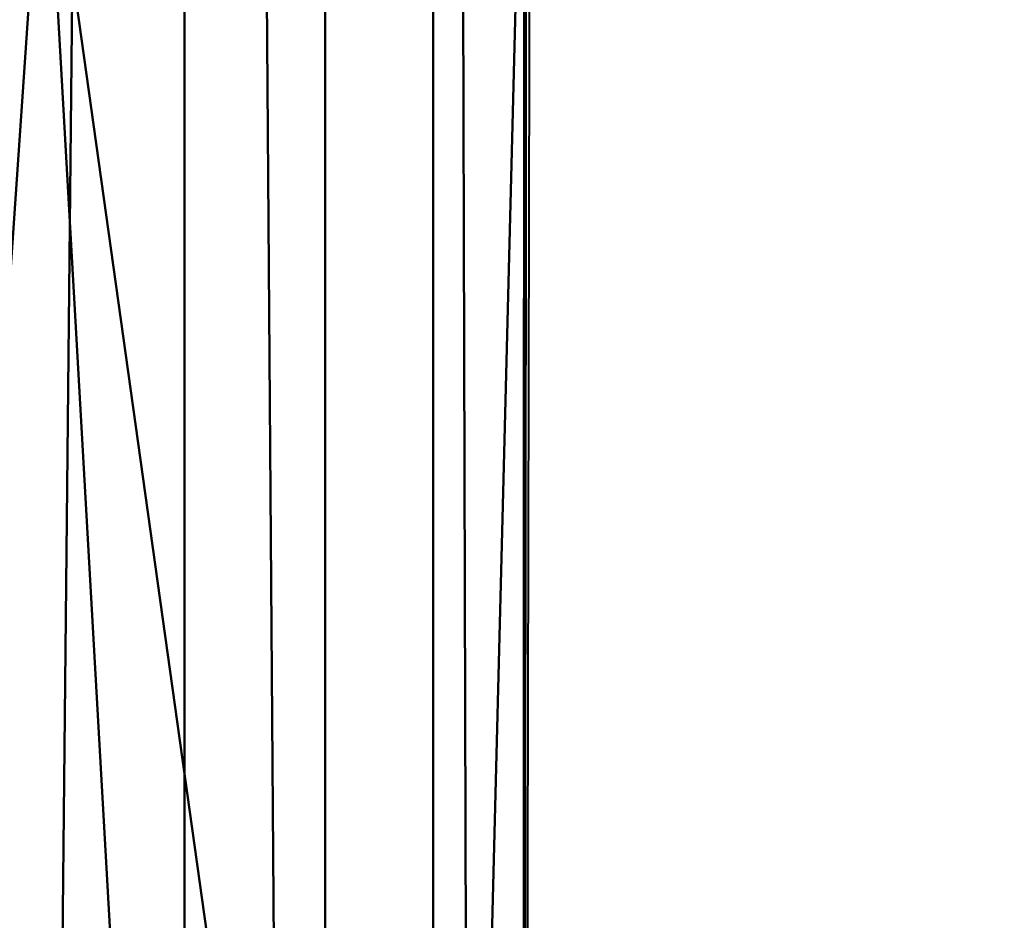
# Model space of a CAD drawing. Header units: millimetres. Extents: x -71 to 26, y -124 to 44.
# Tile 22 of 256: x 19.84 to 22.74, y -37.77 to -35.11. Entities that reach past the tile are written whole.
import ezdxf

# ---------------------------------------------------------------- set-up
doc = ezdxf.new("R2010")
doc.units = ezdxf.units.MM
doc.layers.add('A-GENM', color=13, linetype='Continuous', lineweight=30)

# ---------------------------------------------------------------- blocks, each defined once
blk = doc.blocks.new('FFAS1M_MODEL - FFAS1M_MODEL-3570-View 1')
at = {"layer": 'A-GENM', "lineweight": 40}
mesh = blk.add_polyface(dxfattribs=at)
corners = [(21.329, -100.966, 104.9351), (20.9458, -105.4778, 104.9351), (19.856, -109.5015, 104.9351), (18.1497, -113.0258, 104.9351), (15.9167, -116.0392, 104.9351), (13.2471, -118.5304, 104.9351), (10.2306, -120.4878, 104.9351), (6.9573, -121.9001, 104.9351), (3.5172, -122.7559, 104.9351), (0, -123.0437, 104.9351), (-3.5172, -122.7559, 104.9351), (-6.9573, -121.9001, 104.9351), (-10.2306, -120.4878, 104.9351), (-13.2471, -118.5304, 104.9351), (-15.9167, -116.0392, 104.9351), (-18.1497, -113.0258, 104.9351), (-19.856, -109.5015, 104.9351), (-20.9458, -105.4778, 104.9351), (-21.329, -100.966, 104.9351), (-21.329, -42.873, 104.9351), (-21.329, -2.4281, 104.9351), (-20.6022, 3.0922, 104.9351), (-18.4715, 8.2364, 104.9351), (-15.0819, 12.6538, 104.9351), (-10.6645, 16.0433, 104.9351), (-5.5204, 18.1741, 104.9351), (0, 18.9009, 104.9351), (5.5204, 18.1741, 104.9351), (10.6645, 16.0433, 104.9351), (15.0819, 12.6538, 104.9351), (18.4715, 8.2364, 104.9351), (20.6022, 3.0922, 104.9351), (21.329, -2.4281, 104.9351), (21.329, -42.873, 104.9351)]
mesh.append_faces([[corners[k] for k in face] for face in [(5, 2, 3, 4), (27, 25, 26)]], dxfattribs={"vtx0": -1})
mesh.append_faces([[corners[k] for k in face] for face in [(9, 1, 8)]], dxfattribs={"vtx0": -1, "vtx1": -1})
mesh.append_faces([[corners[k] for k in face] for face in [(17, 10, 11, 16), (30, 22, 23, 29), (28, 24, 25, 27), (29, 23, 24, 28), (17, 0, 1), (22, 30, 31)]], dxfattribs={"vtx0": -1, "vtx2": -1})
mesh.append_faces([[corners[k] for k in face] for face in [(12, 13, 16, 11), (18, 19, 0, 17), (6, 7, 2, 5)]], dxfattribs={"vtx1": -1, "vtx2": -1})
mesh.append_faces([[corners[k] for k in face] for face in [(9, 10, 17, 1)]], dxfattribs={"vtx1": -1, "vtx2": -1, "vtx3": -1})
mesh.append_faces([[corners[k] for k in face] for face in [(20, 21, 32, 33), (21, 22, 31, 32), (19, 20, 33, 0), (7, 8, 1, 2)]], dxfattribs={"vtx1": -1, "vtx3": -1})
mesh.append_faces([[corners[k] for k in face] for face in [(13, 14, 15, 16)]], dxfattribs={"vtx3": -1})
mesh = blk.add_polyface(dxfattribs=at)
corners = [(21.329, -63.2028, 139.9543), (21.329, -71.3983, 139.9543), (21.0487, -73.7299, 139.9543), (20.2516, -75.9007, 139.9543), (19.0034, -77.8804, 139.9543), (17.37, -79.6388, 139.9543), (15.417, -81.1454, 139.9543), (13.2103, -82.3701, 139.9543), (10.8155, -83.2823, 139.9543), (8.2985, -83.8519, 139.9543), (5.7249, -84.0485, 139.9543), (0, -84.0485, 139.9543), (-5.7249, -84.0485, 139.9543), (-8.2985, -83.8519, 139.9543), (-10.8155, -83.2823, 139.9543), (-13.2103, -82.3701, 139.9543), (-15.417, -81.1454, 139.9543), (-17.37, -79.6388, 139.9543), (-19.0034, -77.8804, 139.9543), (-20.2516, -75.9007, 139.9543), (-21.0487, -73.7299, 139.9543), (-21.329, -71.3983, 139.9543), (-21.329, -63.2028, 139.9543), (-21.329, -3.2873, 139.9543), (-20.6022, 2.233, 139.9543), (-18.4715, 7.3772, 139.9543), (-15.0819, 11.7946, 139.9543), (-10.6645, 15.1841, 139.9543), (-5.5204, 17.3149, 139.9543), (0, 18.0417, 139.9543), (5.5204, 17.3149, 139.9543), (10.6645, 15.1841, 139.9543), (15.0819, 11.7946, 139.9543), (18.4715, 7.3772, 139.9543), (20.6022, 2.233, 139.9543), (21.329, -3.2873, 139.9543)]
mesh.append_faces([[corners[k] for k in face] for face in [(21, 19, 20), (30, 28, 29)]], dxfattribs={"vtx0": -1})
mesh.append_faces([[corners[k] for k in face] for face in [(8, 1, 7)]], dxfattribs={"vtx0": -1, "vtx1": -1})
mesh.append_faces([[corners[k] for k in face] for face in [(22, 11, 12, 21), (33, 25, 26, 32), (31, 27, 28, 30), (32, 26, 27, 31), (25, 33, 34)]], dxfattribs={"vtx0": -1, "vtx2": -1})
mesh.append_faces([[corners[k] for k in face] for face in [(21, 17, 18, 19), (21, 12, 13, 14), (21, 14, 15, 16), (1, 5, 6, 7), (1, 3, 4, 5)]], dxfattribs={"vtx0": -1, "vtx3": -1})
mesh.append_faces([[corners[k] for k in face] for face in [(2, 3, 1)]], dxfattribs={"vtx1": -1})
mesh.append_faces([[corners[k] for k in face] for face in [(16, 17, 21), (9, 10, 1, 8)]], dxfattribs={"vtx1": -1, "vtx2": -1})
mesh.append_faces([[corners[k] for k in face] for face in [(22, 23, 0, 11)]], dxfattribs={"vtx1": -1, "vtx2": -1, "vtx3": -1})
mesh.append_faces([[corners[k] for k in face] for face in [(24, 25, 34, 35), (23, 24, 35, 0), (0, 1, 10, 11)]], dxfattribs={"vtx1": -1, "vtx3": -1})
mesh = blk.add_polyface(dxfattribs=at)
corners = [(-21.329, -42.873, 104.9351), (-21.329, -2.4281, 104.9351), (-17.2555, 10.1087, 104.9351), (-6.591, 17.857, 104.9351), (6.591, 17.857, 104.9351), (17.2555, 10.1087, 104.9351), (21.329, -2.4281, 104.9351), (21.329, -42.873, 104.9351)]
mesh.append_faces([[corners[k] for k in face] for face in [(3, 4, 1, 2)]], dxfattribs={"vtx1": -1})
mesh.append_faces([[corners[k] for k in face] for face in [(5, 6, 1, 4)]], dxfattribs={"vtx1": -1, "vtx2": -1})
mesh.append_faces([[corners[k] for k in face] for face in [(6, 7, 0, 1)]], dxfattribs={"vtx3": -1})
mesh = blk.add_polyface(dxfattribs=at)
corners = [(0, -25, 64.5061), (0, -24.9289, 66.5224), (0.0001, -24.8802, 70.0087), (0, -25.7767, 74.665), (0, -28.8068, 79.1942), (0, -34.6837, 82.3281), (0, -42.873, 83.8559), (1.2127, -42.873, 83.8559), (2.4254, -42.873, 83.8559), (3.6381, -42.873, 83.8559), (4.8508, -42.873, 83.8559), (6.0636, -42.873, 83.8559), (7.2763, -42.873, 83.8559), (8.489, -42.873, 83.8559), (9.7017, -42.873, 83.8559), (10.9144, -42.873, 83.8559), (12.1271, -42.873, 83.8559), (13.3398, -42.873, 83.8559), (14.5525, -42.873, 83.8559), (15.7652, -42.873, 83.8559), (16.978, -42.873, 83.856), (18.1907, -42.873, 83.8559), (19.3354, -42.873, 84.0298), (20.3981, -42.873, 84.6837), (21.1053, -42.873, 85.7192), (21.329, -42.873, 86.8559), (21.3626, -26.9548, 84.6788), (21.5344, -14.5053, 82.24), (21.8432, -6.6931, 79.1879), (22.2014, -2.9349, 75.2178), (22.5145, -1.7299, 70.2334), (22.7433, -1.4926, 64.5061), (19.6963, -12.9667, 64.5061), (11.3717, -21.571, 64.5061), (15.3189, -20.4803, 78.3444), (5.7444, -30.5943, 81.0037), (18.8948, -28.16, 81.8086), (11.8202, -30.0097, 81.5762), (15.2826, -31.7038, 82.2221), (7.973, -34.6697, 82.5284), (3.0632, -36.0397, 82.7296), (12.7846, -35.4521, 82.8073), (9.8233, -22.2846, 72.9415), (17.6105, -35.1184, 82.8218), (21.3492, -33.3006, 85.5467), (19.9168, -34.3921, 83.1843), (0, -37.9484, 82.9372), (20.4509, -10.6714, 71.0641), (6.6095, -23.6066, 68.3424), (19.6329, -15.2646, 78.4887), (20.9056, -8.4129, 64.5061), (4.4442, -26.3206, 77.1278), (13.5376, -19.8055, 68.3278), (5.6858, -23.2855, 64.5061), (21.0315, -9.334, 75.6009), (20.6214, -10.8864, 67.5645), (15.534, -17.2688, 64.5061), (17.7371, -15.488, 68.9955), (17.1812, -15.8093, 73.9227), (21.9603, -6.6283, 69.5316), (9.1995, -24.8169, 77.8549), (4.5335, -24.4657, 72.4157), (17.0508, -22.7588, 80.3004), (10.3389, -35.5, 82.7673), (20.6761, -27.0829, 82.7248), (20.1831, -19.6421, 80.6076), (2.222, -31.2377, 80.9866), (13.2145, -20.4308, 75.4706), (21.6724, -7.1051, 72.8951), (14.494, -18.7114, 71.7784), (8.6598, -22.9445, 66.0728), (4.2783, -24.4107, 65.9165), (8.8487, -28.7167, 80.6128), (12.0046, -24.4321, 79.1595), (21.1477, -13.503, 79.8193), (21.0332, -10.812, 77.7775), (19.6926, -12.8901, 76.6785), (19.5428, -12.2188, 74.0896), (17.7322, -17.0193, 77.8168), (16.5217, -17.3389, 76.2879), (3.1585, -24.5421, 67.5901), (4.0487, -24.3353, 69.7775), (18.8056, -14.2763, 66.8018), (16.2333, -17.5245, 66.7546), (13.4528, -19.4199, 64.5061), (12.5675, -20.7286, 66.1691), (10.7463, -21.77, 67.5099), (11.1089, -21.3676, 70.0979), (17.6152, -15.1177, 64.5061), (5.5301, -37.0484, 82.979), (18.5251, -14.0179, 71.5456), (16.6333, -16.5688, 70.89), (15.7216, -17.7831, 69.0076), (22.6289, -1.6113, 67.3698), (21.8245, -4.9527, 64.5061), (22.0155, -6.9137, 66.8232), (7.4683, -24.2783, 75.5156), (10.09, -22.793, 75.4494), (6.7106, -26.1892, 78.0098), (4.6628, -28.37, 79.4225), (2.4135, -28.0963, 78.7268), (0, -25.3284, 72.3369), (2.9201, -25.5258, 74.8776), (7.5382, -23.2447, 70.9239), (14.3562, -25.403, 80.5067), (22.3579, -2.3324, 72.7256), (0, -24.9644, 65.5143)]
mesh.append_faces([[corners[k] for k in face] for face in [(7, 46, 6)]], dxfattribs={"vtx0": -1})
mesh.append_faces([[corners[k] for k in face] for face in [(24, 45, 23), (5, 66, 4), (21, 43, 20), (23, 45, 22), (101, 81, 2), (0, 71, 53)]], dxfattribs={"vtx0": -1, "vtx1": -1})
mesh.append_faces([[corners[k] for k in face] for face in [(36, 38, 43), (96, 102, 51), (97, 42, 96), (83, 57, 82), (75, 76, 49), (103, 48, 81), (5, 40, 66), (59, 95, 55), (48, 70, 71), (105, 59, 68), (19, 43, 38), (74, 49, 65), (36, 64, 65), (38, 37, 41), (72, 60, 98), (33, 70, 85), (43, 22, 45), (86, 87, 52), (40, 46, 7), (37, 72, 63), (48, 71, 80), (63, 15, 41), (38, 36, 62), (67, 34, 79), (40, 89, 35), (63, 41, 37), (12, 39, 89), (96, 60, 97), (45, 44, 64), (74, 75, 49), (18, 38, 41), (44, 45, 24), (100, 66, 99), (47, 57, 90), (34, 104, 62), (36, 45, 64), (104, 38, 62), (43, 45, 36), (96, 98, 60), (47, 55, 57), (47, 68, 59), (79, 77, 58), (57, 55, 82), (59, 55, 47), (55, 32, 82), (67, 69, 42), (69, 91, 92), (78, 49, 76), (77, 68, 47), (72, 35, 39), (60, 72, 73), (102, 96, 61), (80, 81, 48), (65, 62, 36), (78, 62, 49), (13, 63, 39), (65, 49, 62), (64, 27, 65), (74, 65, 27), (40, 35, 66), (99, 35, 98), (67, 60, 73), (69, 67, 58), (54, 29, 68), (58, 90, 91), (69, 52, 87), (71, 70, 53), (85, 86, 52), (71, 1, 80), (63, 72, 39), (37, 104, 73), (37, 73, 72), (67, 73, 34), (75, 28, 54), (28, 75, 74), (76, 75, 54), (77, 76, 54), (78, 79, 34), (68, 77, 54), (90, 77, 47), (76, 77, 79), (62, 78, 34), (79, 78, 76), (67, 79, 58), (2, 81, 80), (103, 81, 61), (88, 83, 82), (92, 83, 52), (85, 52, 83), (84, 85, 83), (86, 85, 70), (70, 48, 86), (48, 103, 87), (48, 87, 86), (69, 87, 42), (35, 89, 39), (89, 40, 9), (91, 90, 57), (77, 90, 58), (92, 91, 57), (58, 91, 69), (83, 92, 57), (69, 92, 52), (94, 95, 93), (55, 95, 50), (93, 95, 59), (96, 42, 103), (98, 96, 51), (60, 67, 97), (67, 42, 97), (99, 98, 51), (72, 98, 35), (100, 99, 51), (66, 35, 99), (100, 51, 102), (66, 100, 4), (81, 101, 61), (101, 102, 61), (100, 102, 3), (96, 103, 61), (87, 103, 42), (73, 104, 34), (38, 104, 37)]], dxfattribs={"vtx0": -1, "vtx1": -1, "vtx2": -1})
mesh.append_faces([[corners[k] for k in face] for face in [(70, 33, 53), (102, 101, 3), (43, 19, 20), (89, 11, 12), (64, 44, 26), (39, 12, 13), (71, 0, 106), (59, 30, 93), (83, 88, 56), (83, 56, 84), (82, 32, 88), (68, 29, 105)]], dxfattribs={"vtx0": -1, "vtx2": -1})
mesh.append_faces([[corners[k] for k in face] for face in [(63, 13, 14, 15), (89, 9, 10, 11)]], dxfattribs={"vtx0": -1, "vtx3": -1})
mesh.append_faces([[corners[k] for k in face] for face in [(3, 4, 100), (17, 18, 41, 16), (5, 46, 40), (50, 32, 55), (21, 22, 43), (18, 19, 38), (8, 9, 40, 7), (15, 16, 41), (94, 50, 95), (28, 29, 54), (84, 33, 85), (26, 27, 64), (105, 30, 59), (27, 28, 74), (1, 2, 80), (106, 1, 71)]], dxfattribs={"vtx1": -1, "vtx2": -1})
mesh.append_faces([[corners[k] for k in face] for face in [(24, 25, 44), (93, 31, 94)]], dxfattribs={"vtx2": -1})
mesh = blk.add_polyface(dxfattribs=at)
corners = [(21.329, -100.966, 106.8182), (21.329, -2.4281, 106.8182), (21.0611, -2.4281, 107.8182), (20.329, -2.4281, 108.5502), (19.329, -2.4281, 108.8182), (19.329, -100.966, 108.8182), (20.3291, -100.966, 108.5502), (21.061, -100.966, 107.8182)]
mesh.append_faces([[corners[k] for k in face] for face in [(3, 6, 7)]], dxfattribs={"vtx0": -1, "vtx2": -1})
mesh.append_faces([[corners[k] for k in face] for face in [(1, 2, 0)]], dxfattribs={"vtx1": -1})
mesh.append_faces([[corners[k] for k in face] for face in [(7, 0, 2), (2, 3, 7), (5, 6, 3)]], dxfattribs={"vtx1": -1, "vtx2": -1})
mesh.append_faces([[corners[k] for k in face] for face in [(3, 4, 5)]], dxfattribs={"vtx2": -1})
mesh = blk.add_polyface(dxfattribs=at)
corners = [(21.329, -100.966, 106.8182), (21.329, -100.966, 104.9351), (21.329, -42.873, 104.9351), (21.329, -2.4281, 104.9351), (21.329, -2.4281, 106.8182)]
mesh.append_faces([[corners[k] for k in face] for face in [(0, 1, 2)]], dxfattribs={"vtx2": -1})
mesh.append_faces([[corners[k] for k in face] for face in [(2, 3, 4, 0)]], dxfattribs={"vtx3": -1})
mesh = blk.add_polyface(dxfattribs=at)
corners = [(19.329, -3.2873, 143), (19.329, -63.2028, 143), (20.7432, -63.2028, 142.4142), (21.329, -63.2028, 141), (21.329, -3.2873, 141), (20.7432, -3.2873, 142.4142)]
mesh.append_faces([[corners[k] for k in face] for face in [(0, 1, 2, 5), (3, 4, 5, 2)]], dxfattribs={"vtx2": -1})
mesh = blk.add_polyface(dxfattribs=at)
corners = [(21.329, -63.2028, 141), (21.329, -63.2028, 139.9543), (21.329, -3.2873, 139.9543), (21.329, -3.2873, 141)]
mesh.append_faces([[corners[k] for k in face] for face in [(0, 1, 2, 3)]])
mesh = blk.add_polyface(dxfattribs=at)
corners = [(21.329, -35.3107, 102.2585), (21.329, -34.8551, 102.1474), (21.329, -35.1396, 101.6425), (21.329, -35.4265, 101.1081), (21.329, -34.8972, 100.9528), (21.3291, -34.9063, 100.2489), (21.3321, -34.7027, 88.1753), (21.331, -35.3896, 89.0439), (21.3317, -34.6937, 88.9562), (21.3291, -34.9809, 99.4282), (21.3292, -34.4408, 99.7556), (21.3293, -34.909, 97.8849), (21.3295, -34.4958, 97.3932), (21.3293, -34.9565, 97.195), (21.3297, -35.042, 94.6559), (21.3301, -34.625, 93.7471), (21.3297, -35.2136, 94.1376), (21.3334, -34.5095, 86.5278), (21.3321, -35.3811, 86.6595), (21.3322, -35.0087, 87.3569), (21.3294, -35.238, 95.5006), (21.3299, -34.5764, 94.7372), (21.329, -35.1047, 103.2188), (21.329, -35.165, 103.9211), (21.329, -34.7324, 103.4739), (21.329, -34.7217, 102.7833), (21.3291, -34.6756, 101.4486), (21.3296, -34.5344, 96.8049), (21.3293, -35.2253, 96.2997), (21.3297, -34.6716, 95.7603), (21.3305, -35.3031, 90.6041), (21.3306, -34.885, 91.335), (21.3312, -34.5459, 90.3751), (21.331, -34.9959, 89.7381), (21.3291, -35.4131, 97.7125), (21.3291, -35.3316, 98.4141), (21.3292, -34.8413, 98.5675), (21.3306, -34.7333, 91.8301), (21.33, -35.3243, 92.2513), (21.3303, -34.8665, 92.4035), (21.329, -35.2937, 99.0285), (21.3299, -35.0888, 93.405), (21.3343, -34.8541, 85.8053), (21.3316, -35.2172, 88.0068), (21.329, -34.7386, 104.1778), (21.329, -34.6243, 104.9351), (21.329, -34.9968, 104.9351), (21.3305, -34.4721, 92.9295), (21.3299, -35.2735, 92.8625)]
mesh.append_faces([[corners[k] for k in face] for face in [(45, 44, 46)]], dxfattribs={"vtx0": -1, "vtx1": -1})
mesh.append_faces([[corners[k] for k in face] for face in [(0, 1, 2), (3, 4, 5), (6, 7, 8), (9, 5, 10), (11, 12, 13), (14, 15, 16), (17, 18, 19), (20, 21, 14), (22, 23, 24), (0, 22, 25), (2, 26, 4), (13, 27, 28), (20, 28, 29), (20, 29, 21), (30, 31, 32), (33, 30, 32), (34, 11, 13), (35, 36, 11), (37, 38, 39), (36, 40, 9), (16, 15, 41), (28, 27, 29), (18, 17, 42), (43, 6, 19), (7, 33, 8), (1, 26, 2), (25, 22, 24), (44, 24, 23), (0, 25, 1), (47, 48, 41), (47, 39, 48), (38, 37, 31), (46, 44, 23)]], dxfattribs={"vtx0": -1, "vtx1": -1, "vtx2": -1})
mesh = blk.add_polyface(dxfattribs=at)
corners = [(21.329, -35.2937, 99.0285), (21.3291, -35.3316, 98.4141), (21.3289, -35.7469, 98.9147), (21.3293, -35.2253, 96.2997), (21.3294, -35.238, 95.5006), (21.3291, -35.8626, 96.4057), (21.3303, -34.8665, 92.4035), (21.33, -35.3243, 92.2513), (21.3299, -35.2735, 92.8625), (21.3289, -35.8638, 101.6245), (21.329, -35.1396, 101.6425), (21.329, -35.4265, 101.1081), (21.329, -34.8972, 100.9528), (21.329, -35.4838, 100.3648), (21.3291, -34.9063, 100.2489), (21.3291, -34.9809, 99.4282), (21.3292, -34.8413, 98.5675), (21.3289, -35.6779, 99.5601), (21.3293, -34.9565, 97.195), (21.3291, -35.5609, 97.0528), (21.3297, -35.2136, 94.1376), (21.3299, -35.0888, 93.405), (21.3296, -35.6738, 93.3679), (21.3306, -34.885, 91.335), (21.33, -35.7073, 91.4286), (21.3291, -35.4131, 97.7125), (21.3293, -34.909, 97.8849), (21.331, -35.3896, 89.0439), (21.3304, -35.7261, 89.8576), (21.331, -34.9959, 89.7381), (21.3305, -35.3031, 90.6041), (21.3297, -35.042, 94.6559), (21.3294, -35.5306, 94.8533), (21.3321, -34.7027, 88.1753), (21.3316, -35.2172, 88.0068), (21.3322, -35.0087, 87.3569), (21.3321, -35.3811, 86.6595), (21.3312, -35.8851, 87.3988), (21.3343, -34.8541, 85.8053), (21.3338, -35.7061, 85.9169), (21.329, -35.165, 103.9211), (21.329, -35.6086, 104.267), (21.329, -35.3693, 104.9351), (21.329, -35.76, 102.2741), (21.329, -35.3107, 102.2585), (21.329, -35.1047, 103.2188), (21.329, -35.5047, 103.6937), (21.329, -35.535, 103.1362), (21.3296, -35.7643, 92.7213), (21.329, -34.9968, 104.9351), (21.3309, -35.7973, 88.1737)]
mesh.append_faces([[corners[k] for k in face] for face in [(0, 1, 2), (3, 4, 5), (6, 7, 8), (9, 10, 11), (12, 11, 10), (13, 11, 14), (15, 13, 14), (0, 16, 1), (13, 15, 17), (18, 3, 19), (20, 21, 22), (23, 24, 7), (18, 19, 25), (25, 1, 26), (0, 17, 15), (27, 28, 29), (30, 29, 28), (23, 30, 24), (31, 20, 32), (8, 22, 21), (33, 34, 27), (35, 36, 37), (40, 41, 42), (10, 43, 44), (45, 46, 40), (45, 47, 46), (45, 44, 47), (48, 8, 7), (4, 31, 32), (46, 41, 40), (37, 34, 35), (27, 34, 50)]], dxfattribs={"vtx0": -1, "vtx1": -1, "vtx2": -1})
mesh.append_faces([[corners[k] for k in face] for face in [(38, 39, 36), (42, 49, 40)]], dxfattribs={"vtx1": -1, "vtx2": -1})
mesh = blk.add_polyface(dxfattribs=at)
corners = [(21.329, -36.0125, 104.0181), (21.329, -35.6086, 104.267), (21.329, -35.5047, 103.6937), (21.3294, -35.238, 95.5006), (21.3291, -35.8948, 95.6093), (21.3291, -35.8626, 96.4057), (21.3297, -35.2136, 94.1376), (21.3296, -35.6738, 93.3679), (21.3293, -35.8296, 94.1944), (21.329, -35.4265, 101.1081), (21.3289, -35.9244, 100.9557), (21.3289, -35.8638, 101.6245), (21.3291, -35.5609, 97.0528), (21.3293, -35.2253, 96.2997), (21.329, -35.4838, 100.3648), (21.329, -35.535, 103.1362), (21.329, -35.76, 102.2741), (21.329, -36.2531, 103.0771), (21.3321, -35.3811, 86.6595), (21.3338, -35.7061, 85.9169), (21.3312, -36.1941, 86.7439), (21.3309, -35.7973, 88.1737), (21.3302, -36.2388, 89.2225), (21.331, -35.3896, 89.0439), (21.3296, -35.7643, 92.7213), (21.3299, -35.2735, 92.8625), (21.329, -35.1396, 101.6425), (21.3289, -35.9867, 100.2847), (21.3289, -35.6779, 99.5601), (21.3291, -35.3316, 98.4141), (21.3291, -35.4131, 97.7125), (21.3289, -35.8285, 98.2751), (21.3289, -35.903, 97.6577), (21.3294, -35.5306, 94.8533), (21.3291, -36.2028, 94.9543), (21.3294, -36.1663, 93.1626), (21.33, -35.3243, 92.2513), (21.3297, -35.8278, 92.0908), (21.3289, -35.7469, 98.9147), (21.3288, -36.1879, 99.4208), (21.329, -35.2937, 99.0285), (21.3305, -35.3031, 90.6041), (21.3299, -36.1306, 90.6361), (21.33, -35.7073, 91.4286), (21.3304, -35.7261, 89.8576), (21.3312, -35.8851, 87.3988), (21.3316, -35.2172, 88.0068), (21.329, -35.3107, 102.2585), (21.329, -36.1143, 104.9351), (21.329, -35.7418, 104.9351), (21.329, -35.3693, 104.9351)]
mesh.append_faces([[corners[k] for k in face] for face in [(0, 1, 2), (3, 4, 5), (6, 7, 8), (9, 10, 11), (12, 13, 5), (9, 14, 10), (15, 16, 17), (18, 19, 20), (21, 22, 23), (24, 7, 25), (26, 11, 16), (27, 10, 14), (28, 27, 14), (29, 30, 31), (30, 32, 31), (3, 33, 4), (34, 4, 33), (8, 34, 33), (6, 8, 33), (7, 24, 35), (24, 36, 37), (38, 29, 31), (38, 39, 28), (28, 40, 38), (41, 42, 43), (12, 32, 30), (44, 23, 22), (41, 44, 42), (45, 21, 46), (18, 20, 45), (16, 15, 47), (37, 36, 43), (0, 2, 15)]], dxfattribs={"vtx0": -1, "vtx1": -1, "vtx2": -1})
mesh.append_faces([[corners[k] for k in face] for face in [(1, 48, 49, 50)]], dxfattribs={"vtx0": -1, "vtx3": -1})
mesh = blk.add_polyface(dxfattribs=at)
corners = [(21.3291, -35.8626, 96.4057), (21.3289, -36.207, 97.212), (21.3291, -35.5609, 97.0528), (21.329, -36.0125, 104.0181), (21.329, -35.535, 103.1362), (21.329, -36.2531, 103.0771), (21.329, -36.7032, 94.5166), (21.3291, -36.2028, 94.9543), (21.3293, -35.8296, 94.1944), (21.329, -36.1143, 104.9351), (21.329, -35.6086, 104.267), (21.3289, -36.3295, 101.459), (21.3289, -36.2487, 102.1621), (21.3289, -35.8638, 101.6245), (21.329, -35.76, 102.2741), (21.3289, -35.9244, 100.9557), (21.3288, -36.1879, 99.4208), (21.3289, -35.9867, 100.2847), (21.3289, -35.6779, 99.5601), (21.3289, -36.4009, 100.7963), (21.3289, -35.7469, 98.9147), (21.3288, -36.241, 98.7917), (21.3289, -36.4559, 95.7499), (21.3291, -35.8948, 95.6093), (21.3296, -35.6738, 93.3679), (21.3292, -36.3318, 93.7535), (21.3294, -36.585, 91.673), (21.33, -35.7073, 91.4286), (21.3299, -36.1306, 90.6361), (21.33, -36.1938, 90.1085), (21.3304, -35.7261, 89.8576), (21.3289, -35.903, 97.6577), (21.3289, -35.8285, 98.2751), (21.3288, -36.3316, 98.133), (21.3288, -36.4647, 100.0153), (21.329, -36.4492, 103.7714), (21.3309, -35.7973, 88.1737), (21.3301, -36.6632, 88.5215), (21.3302, -36.2388, 89.2225), (21.3332, -36.558, 86.0286), (21.3312, -36.1941, 86.7439), (21.3338, -35.7061, 85.9169), (21.3305, -36.6189, 87.5899), (21.3312, -35.8851, 87.3988), (21.3296, -35.7643, 92.7213), (21.3294, -36.2667, 92.6093), (21.3294, -36.1663, 93.1626), (21.3297, -35.8278, 92.0908), (21.329, -36.5373, 104.3636)]
mesh.append_faces([[corners[k] for k in face] for face in [(39, 40, 41)]], dxfattribs={"vtx0": -1, "vtx1": -1})
mesh.append_faces([[corners[k] for k in face] for face in [(0, 1, 2), (3, 4, 5), (6, 7, 8), (9, 10, 3), (11, 12, 13), (12, 5, 14), (13, 12, 14), (13, 15, 11), (16, 17, 18), (19, 11, 15), (17, 19, 15), (16, 20, 21), (22, 0, 23), (8, 24, 25), (26, 27, 28), (29, 28, 30), (31, 2, 1), (21, 20, 32), (21, 32, 33), (31, 33, 32), (17, 16, 34), (33, 31, 1), (5, 35, 3), (36, 37, 38), (42, 36, 43), (43, 40, 42), (7, 22, 23), (44, 45, 46), (26, 47, 27), (45, 44, 47), (24, 46, 25), (48, 9, 3), (38, 29, 30)]], dxfattribs={"vtx0": -1, "vtx1": -1, "vtx2": -1})
mesh = blk.add_polyface(dxfattribs=at)
corners = [(21.3291, -35.8626, 96.4057), (21.3288, -36.7147, 96.7622), (21.3289, -36.207, 97.212), (21.3288, -36.4647, 100.0153), (21.3288, -36.8897, 100.674), (21.3289, -36.4009, 100.7963), (21.3289, -36.8122, 95.295), (21.3289, -36.4559, 95.7499), (21.3291, -36.2028, 94.9543), (21.3297, -35.8278, 92.0908), (21.3294, -36.585, 91.673), (21.3293, -36.693, 92.3138), (21.329, -36.7032, 94.5166), (21.3293, -35.8296, 94.1944), (21.3292, -36.3318, 93.7535), (21.3289, -36.3295, 101.459), (21.3289, -36.7188, 101.9745), (21.3289, -36.2487, 102.1621), (21.3288, -36.1879, 99.4208), (21.3288, -36.241, 98.7917), (21.3288, -36.6544, 99.2963), (21.3288, -36.3316, 98.133), (21.3287, -36.8377, 98.4798), (21.3289, -36.6581, 102.6709), (21.3312, -36.1941, 86.7439), (21.3304, -37.0529, 86.9019), (21.3305, -36.6189, 87.5899), (21.3297, -36.6638, 90.0829), (21.33, -36.1938, 90.1085), (21.3302, -36.2388, 89.2225), (21.3289, -36.8061, 101.3248), (21.329, -36.4868, 104.9351), (21.329, -36.1143, 104.9351), (21.329, -36.5373, 104.3636), (21.329, -36.8593, 104.9351), (21.329, -36.0125, 104.0181), (21.329, -36.4492, 103.7714), (21.329, -36.2531, 103.0771), (21.329, -36.8227, 103.3823), (21.3289, -35.9867, 100.2847), (21.3287, -36.85, 97.5977), (21.3294, -36.2667, 92.6093), (21.3294, -36.1663, 93.1626), (21.3291, -36.7701, 93.1421), (21.3299, -36.1306, 90.6361), (21.3294, -36.8677, 90.9458), (21.3301, -36.6632, 88.5215), (21.3309, -35.7973, 88.1737), (21.3332, -36.558, 86.0286)]
mesh.append_faces([[corners[k] for k in face] for face in [(0, 1, 2), (3, 4, 5), (6, 7, 8), (9, 10, 11), (12, 13, 14), (15, 16, 17), (18, 19, 20), (21, 22, 19), (23, 17, 16), (24, 25, 26), (27, 28, 29), (30, 16, 15), (33, 35, 36), (37, 38, 36), (38, 37, 23), (37, 17, 23), (15, 5, 30), (3, 5, 39), (22, 20, 19), (2, 1, 40), (7, 1, 0), (6, 8, 12), (11, 41, 9), (14, 42, 43), (44, 27, 45), (18, 20, 3), (40, 21, 2), (46, 47, 26), (25, 24, 48), (44, 45, 10), (42, 41, 43), (11, 43, 41), (27, 44, 28)]], dxfattribs={"vtx0": -1, "vtx1": -1, "vtx2": -1})
mesh.append_faces([[corners[k] for k in face] for face in [(31, 32, 33, 34)]], dxfattribs={"vtx1": -1, "vtx2": -1})
mesh = blk.add_polyface(dxfattribs=at)
corners = [(21.3289, -36.8061, 101.3248), (21.3289, -36.4009, 100.7963), (21.3288, -36.8897, 100.674), (21.3297, -36.6638, 90.0829), (21.3302, -36.2388, 89.2225), (21.3296, -37.0864, 89.4072), (21.3292, -36.3318, 93.7535), (21.3291, -36.7701, 93.1421), (21.3289, -37.1746, 93.7718), (21.3288, -37.0399, 99.9597), (21.3288, -36.4647, 100.0153), (21.3289, -37.1236, 94.3302), (21.3289, -36.6581, 102.6709), (21.3289, -37.177, 102.8609), (21.329, -36.8227, 103.3823), (21.329, -36.5373, 104.3636), (21.329, -36.4492, 103.7714), (21.329, -36.904, 104.1572), (21.329, -37.3592, 103.68), (21.329, -36.8593, 104.9351), (21.3289, -36.7188, 101.9745), (21.3289, -37.1588, 102.2389), (21.3288, -36.6544, 99.2963), (21.3289, -37.3539, 101.7163), (21.3287, -37.2308, 99.285), (21.3287, -36.8377, 98.4798), (21.3287, -36.85, 97.5977), (21.3287, -37.3295, 97.7991), (21.3288, -36.7147, 96.7622), (21.3287, -37.3315, 97.1862), (21.3288, -36.3316, 98.133), (21.3288, -37.2614, 94.9053), (21.3289, -36.8122, 95.295), (21.329, -36.7032, 94.5166), (21.3289, -36.4559, 95.7499), (21.3288, -36.9891, 96.0672), (21.3301, -36.6632, 88.5215), (21.3299, -37.4403, 87.7935), (21.3305, -36.6189, 87.5899), (21.3332, -36.558, 86.0286), (21.3326, -37.41, 86.1402), (21.3304, -37.0529, 86.9019), (21.329, -37.2153, 92.5865), (21.3293, -36.693, 92.3138), (21.3292, -37.1981, 91.7019), (21.3294, -36.8677, 90.9458), (21.3294, -36.585, 91.673), (21.329, -37.2318, 104.9351), (21.3287, -37.1393, 96.6339)]
mesh.append_faces([[corners[k] for k in face] for face in [(19, 17, 47)]], dxfattribs={"vtx0": -1, "vtx1": -1})
mesh.append_faces([[corners[k] for k in face] for face in [(0, 1, 2), (3, 4, 5), (6, 7, 8), (9, 2, 10), (8, 11, 6), (12, 13, 14), (15, 16, 17), (17, 14, 18), (17, 19, 15), (16, 14, 17), (12, 20, 21), (10, 22, 9), (23, 20, 0), (24, 9, 22), (25, 24, 22), (26, 27, 25), (28, 29, 26), (30, 26, 25), (31, 32, 33), (34, 32, 35), (11, 31, 33), (36, 5, 4), (37, 36, 38), (28, 34, 35), (42, 43, 44), (45, 44, 46), (12, 21, 13), (28, 35, 48), (44, 43, 46), (7, 43, 42), (6, 11, 33)]], dxfattribs={"vtx0": -1, "vtx1": -1, "vtx2": -1})
mesh.append_faces([[corners[k] for k in face] for face in [(39, 40, 41)]], dxfattribs={"vtx1": -1, "vtx2": -1})
mesh = blk.add_polyface(dxfattribs=at)
corners = [(21.329, -36.904, 104.1572), (21.329, -37.3592, 103.68), (21.329, -37.5054, 104.3877), (21.3287, -37.1393, 96.6339), (21.3287, -37.3315, 97.1862), (21.3288, -36.7147, 96.7622), (21.3288, -37.2614, 94.9053), (21.3287, -37.406, 95.6352), (21.3289, -36.8122, 95.295), (21.3288, -36.8897, 100.674), (21.3288, -37.0399, 99.9597), (21.3288, -37.4602, 100.5873), (21.3288, -37.4318, 101.1603), (21.3287, -37.6481, 99.8872), (21.3287, -37.2308, 99.285), (21.3292, -37.5755, 90.3815), (21.329, -37.7228, 91.4275), (21.3294, -36.8677, 90.9458), (21.3305, -36.6189, 87.5899), (21.3304, -37.0529, 86.9019), (21.3299, -37.4403, 87.7935), (21.3301, -36.6632, 88.5215), (21.3296, -37.4961, 88.6956), (21.3296, -37.0864, 89.4072), (21.329, -37.2318, 104.9351), (21.3289, -37.1588, 102.2389), (21.3289, -37.698, 102.5399), (21.3289, -37.177, 102.8609), (21.3289, -37.3539, 101.7163), (21.3289, -36.7188, 101.9745), (21.329, -36.8227, 103.3823), (21.3289, -36.8061, 101.3248), (21.3287, -37.4669, 98.4115), (21.3287, -36.8377, 98.4798), (21.3286, -37.5588, 96.3623), (21.3287, -37.7096, 94.442), (21.3289, -37.1236, 94.3302), (21.3288, -36.9891, 96.0672), (21.3297, -36.6638, 90.0829), (21.3292, -37.1981, 91.7019), (21.3289, -37.3775, 93.2244), (21.3291, -36.7701, 93.1421), (21.329, -37.2153, 92.5865), (21.3289, -37.7171, 92.1897), (21.3289, -37.1746, 93.7718), (21.3299, -37.5973, 87.2621), (21.3287, -37.3295, 97.7991), (21.3287, -36.85, 97.5977)]
mesh.append_faces([[corners[k] for k in face] for face in [(0, 1, 2), (3, 4, 5), (6, 7, 8), (9, 10, 11), (11, 12, 9), (13, 10, 14), (15, 16, 17), (18, 19, 20), (21, 22, 23), (2, 24, 0), (25, 26, 27), (28, 25, 29), (1, 30, 27), (12, 31, 9), (11, 10, 13), (32, 14, 33), (4, 3, 34), (35, 6, 36), (8, 7, 37), (7, 34, 37), (20, 22, 21), (15, 38, 23), (15, 17, 38), (39, 17, 16), (40, 41, 42), (42, 39, 43), (41, 40, 44), (20, 19, 45), (26, 25, 28), (12, 28, 31), (33, 46, 32), (4, 46, 47), (34, 3, 37), (35, 36, 44)]], dxfattribs={"vtx0": -1, "vtx1": -1, "vtx2": -1})
mesh = blk.add_polyface(dxfattribs=at)
corners = [(21.3289, -37.3539, 101.7163), (21.3288, -37.8683, 101.2412), (21.3289, -38.0087, 101.9815), (21.3287, -37.8373, 95.2183), (21.3286, -38.0518, 96.058), (21.3287, -37.406, 95.6352), (21.3294, -38.184, 88.3151), (21.3296, -37.4961, 88.6956), (21.3299, -37.4403, 87.7935), (21.3286, -37.5588, 96.3623), (21.3287, -37.8085, 99.1695), (21.3287, -37.2308, 99.285), (21.3287, -37.4669, 98.4115), (21.3292, -37.1981, 91.7019), (21.329, -37.7228, 91.4275), (21.3289, -37.7171, 92.1897), (21.3289, -37.177, 102.8609), (21.3289, -37.698, 102.5399), (21.3289, -37.7381, 103.259), (21.3289, -37.1746, 93.7718), (21.3287, -38.0227, 93.8291), (21.3287, -37.7096, 94.442), (21.3287, -37.3315, 97.1862), (21.3286, -37.9189, 97.0068), (21.3286, -37.8086, 97.7861), (21.3294, -37.714, 89.4063), (21.3296, -37.0864, 89.4072), (21.329, -37.8787, 103.9706), (21.329, -37.5054, 104.3877), (21.329, -37.3592, 103.68), (21.329, -37.9768, 104.9351), (21.329, -37.6043, 104.9351), (21.329, -37.2318, 104.9351), (21.3287, -38.0332, 100.5341), (21.3288, -37.4602, 100.5873), (21.3287, -37.6481, 99.8872), (21.3288, -37.4318, 101.1603), (21.3287, -37.3295, 97.7991), (21.3288, -37.2614, 94.9053), (21.3288, -37.7721, 92.8672), (21.3289, -37.3775, 93.2244), (21.329, -37.2153, 92.5865), (21.3304, -37.0529, 86.9019), (21.3326, -37.41, 86.1402), (21.33, -37.7828, 86.7467), (21.3292, -37.5755, 90.3815), (21.3322, -38.0929, 86.2296), (21.3296, -38.1426, 87.351), (21.3299, -37.5973, 87.2621)]
mesh.append_faces([[corners[k] for k in face] for face in [(46, 44, 43)]], dxfattribs={"vtx0": -1, "vtx1": -1})
mesh.append_faces([[corners[k] for k in face] for face in [(0, 1, 2), (3, 4, 5), (6, 7, 8), (9, 5, 4), (10, 11, 12), (13, 14, 15), (16, 17, 18), (19, 20, 21), (22, 23, 24), (7, 25, 26), (27, 28, 29), (18, 27, 29), (0, 2, 17), (16, 18, 29), (30, 28, 27), (33, 34, 35), (36, 34, 1), (10, 35, 11), (22, 24, 37), (37, 24, 12), (21, 3, 38), (39, 40, 41), (5, 38, 3), (22, 9, 23), (41, 15, 39), (42, 43, 44), (45, 26, 25), (40, 20, 19), (20, 40, 39), (47, 8, 48), (42, 44, 48), (1, 0, 36)]], dxfattribs={"vtx0": -1, "vtx1": -1, "vtx2": -1})
mesh.append_faces([[corners[k] for k in face] for face in [(28, 30, 31, 32)]], dxfattribs={"vtx0": -1, "vtx3": -1})
mesh = blk.add_polyface(dxfattribs=at)
corners = [(21.3287, -37.4669, 98.4115), (21.3286, -37.8086, 97.7861), (21.3286, -38.1128, 98.5538), (21.329, -38.2618, 103.5096), (21.329, -37.8787, 103.9706), (21.3289, -37.7381, 103.259), (21.3299, -37.4403, 87.7935), (21.3296, -38.1426, 87.351), (21.3294, -38.184, 88.3151), (21.3286, -38.3527, 94.5467), (21.3287, -37.8373, 95.2183), (21.3287, -37.7096, 94.442), (21.3288, -37.8683, 101.2412), (21.3288, -37.4602, 100.5873), (21.3287, -38.0332, 100.5341), (21.3286, -38.4349, 97.9346), (21.329, -37.7228, 91.4275), (21.329, -38.1363, 90.9972), (21.3288, -38.3029, 91.9439), (21.329, -38.3896, 104.2763), (21.329, -37.9768, 104.9351), (21.3289, -38.2419, 102.6897), (21.3289, -38.0087, 101.9815), (21.3289, -37.698, 102.5399), (21.3287, -38.0959, 99.9697), (21.3287, -37.6481, 99.8872), (21.3287, -38.4377, 99.6505), (21.3287, -37.8085, 99.1695), (21.3286, -38.238, 99.1159), (21.3286, -37.9189, 97.0068), (21.3287, -38.0227, 93.8291), (21.3286, -38.4736, 95.3196), (21.3286, -38.0518, 96.058), (21.3286, -37.5588, 96.3623), (21.3289, -37.7171, 92.1897), (21.3291, -38.1064, 89.9733), (21.3294, -37.714, 89.4063), (21.3291, -38.3449, 89.4189), (21.3299, -37.5973, 87.2621), (21.33, -37.7828, 86.7467), (21.3296, -38.5161, 86.888), (21.3292, -37.5755, 90.3815), (21.3287, -38.3424, 92.8891), (21.3288, -37.7721, 92.8672), (21.3322, -38.0929, 86.2296), (21.3293, -38.2446, 88.867), (21.3296, -37.4961, 88.6956)]
mesh.append_faces([[corners[k] for k in face] for face in [(0, 1, 2), (3, 4, 5), (6, 7, 8), (9, 10, 11), (12, 13, 14), (1, 15, 2), (16, 17, 18), (4, 19, 20), (3, 5, 21), (22, 21, 23), (5, 23, 21), (24, 14, 25), (26, 24, 27), (27, 0, 2), (28, 27, 2), (29, 15, 1), (9, 11, 30), (31, 32, 10), (32, 29, 33), (18, 34, 16), (35, 36, 37), (7, 38, 39), (39, 40, 7), (41, 35, 17), (42, 43, 34), (42, 34, 18), (42, 30, 43), (40, 39, 44), (36, 45, 37), (46, 8, 45), (41, 17, 16), (27, 24, 25), (45, 36, 46), (41, 36, 35)]], dxfattribs={"vtx0": -1, "vtx1": -1, "vtx2": -1})

msp = doc.modelspace()

# ---------------------------------------------------------------- block references
at = {"layer": 'A-GENM', "lineweight": 40}
msp.add_blockref('FFAS1M_MODEL - FFAS1M_MODEL-3570-View 1', (0, 0), dxfattribs=at)

doc.saveas('drawing.dxf')
